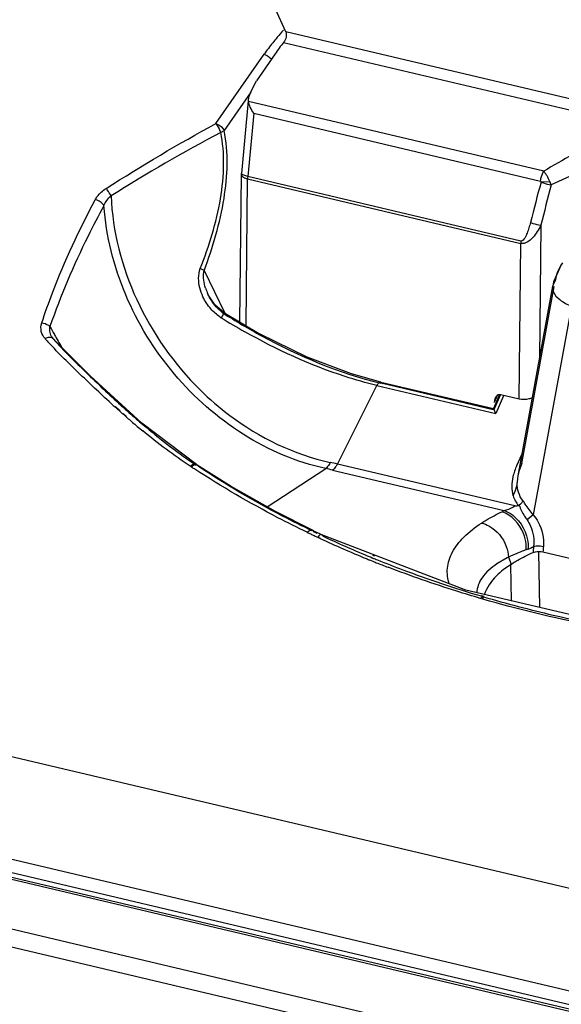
# Model space of a CAD drawing. Header units: inches. Extents: x 0 to 17, y 0 to 11.
# Tile 57 of 104: x 8.521 to 8.793, y 3.103 to 3.596. Entities that reach past the tile are written whole.
import ezdxf

# ---------------------------------------------------------------- set-up
doc = ezdxf.new("R2010")
doc.units = ezdxf.units.IN
doc.header["$LTSCALE"] = 0.935
doc.header["$MEASUREMENT"] = 0
doc.layers.add('1', color=7, linetype='CONTINUOUS')
doc.layers.add('2', color=7, linetype='CONTINUOUS')

msp = doc.modelspace()

# ---------------------------------------------------------------- linework, layer by layer
at = {"layer": '1', "color": 7, "linetype": 'Continuous'}
for p, q in [((8.654493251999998, 3.589716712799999), (8.649429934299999, 3.601033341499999)), ((8.867959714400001, 3.539335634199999), (8.654493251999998, 3.589716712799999)), ((8.6534577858, 3.584383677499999), (8.8716570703, 3.532885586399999)), ((8.6491893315, 3.5786799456), (8.6398474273, 3.565239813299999)), ((8.636605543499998, 3.5586943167), (8.6398474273, 3.565239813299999)), ((8.6357409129, 3.5551465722), (8.6323336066, 3.5187889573)), ((8.6358574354, 3.5548362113), (8.6358304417, 3.5560929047)), ((8.7837558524, 3.5199300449), (8.6358574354, 3.5548362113)), ((8.6384576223, 3.5489180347), (8.6354907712, 3.517260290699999)), ((8.6384576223, 3.5489180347), (8.782153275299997, 3.5150038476)), ((8.631511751, 3.444433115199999), (8.6323064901, 3.5182689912)), ((8.632306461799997, 3.5182689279), (8.6323420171, 3.517999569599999)), ((8.6323336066, 3.5187889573), (8.632306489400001, 3.518268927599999)), ((8.6354907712, 3.517260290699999), (8.6329765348, 3.518082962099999)), ((8.6346301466, 3.4425958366), (8.6354215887, 3.516125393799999)), ((8.6354215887, 3.516125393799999), (8.772254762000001, 3.483830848)), ((8.7723239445, 3.4849657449), (8.6354907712, 3.517260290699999)), ((8.782422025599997, 3.514675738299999), (8.7821999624, 3.514918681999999)), ((8.78242207, 3.5146757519), (8.786874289, 3.514703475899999)), ((8.7874779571, 3.5131439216), (8.7868743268, 3.514703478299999)), ((8.7823512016, 3.4929185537), (8.7816353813, 3.426414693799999)), ((8.7714150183, 3.405816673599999), (8.772254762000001, 3.483830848)), ((8.760495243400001, 3.407660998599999), (8.759011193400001, 3.4042284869)), ((8.771414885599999, 3.405816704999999), (8.7623106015, 3.4079654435)), ((8.7817508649, 3.301485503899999), (8.7813522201, 3.3293590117)), ((8.7671784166, 3.322985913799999), (8.7674261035, 3.304859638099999))]:
    msp.add_line(p, q, dxfattribs=at)
msp.add_lwpolyline([(8.7823972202, 3.514526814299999), (8.7824126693, 3.514574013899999), (8.7824210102, 3.5146240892), (8.782422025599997, 3.514675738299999)], dxfattribs=at)
for centre, radius, start, end in [((8.733467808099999, 3.5200582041), 0.1026614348, 141.2018425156, 145.1786097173), ((8.6470823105, 3.5159841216), 0.0116615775, 173.7173306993, 179.3058833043), ((10.9966970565, 2.923371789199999), 2.2918540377, 165.0522705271, 165.5753017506), ((11.0636657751, 2.9254984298), 2.3508214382, 165.5239683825, 166.0325405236), ((8.7839154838, 3.483689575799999), 0.0116615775, 173.7173306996, 179.3058833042)]:
    msp.add_arc(centre, radius, start, end, dxfattribs=at)
for centre, major_axis, ratio, start_param, end_param in [((8.6423304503, 3.557949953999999), (0.005517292, 0.0051685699), 0.6743044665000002, -4.2056516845, -3.792574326), ((8.762414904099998, 3.4033922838), (-0.0013388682, 0.0045509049), 0.6878500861, 5.9096642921, 7.473231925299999)]:
    msp.add_ellipse(centre, major_axis=major_axis, ratio=ratio, start_param=start_param, end_param=end_param, dxfattribs=at)
for points, knots in [([(8.654493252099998, 3.589716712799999), (8.6548735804, 3.5889214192), (8.6548786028, 3.5869041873), (8.6540775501, 3.585155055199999), (8.6534577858, 3.584383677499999)], [0, 0, 0, 0, 0.4711516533, 1, 1, 1, 1]), ([(8.6384576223, 3.5489180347), (8.637823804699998, 3.549882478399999), (8.6367580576, 3.551769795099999), (8.63600669, 3.553835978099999), (8.6358574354, 3.5548362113)], [0, 0, 0, 0, 0.5329646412, 1, 1, 1, 1]), ([(8.823997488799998, 3.5397803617), (8.8204441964, 3.538544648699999), (8.8065379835, 3.532943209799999), (8.7934024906, 3.525643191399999), (8.7837558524, 3.5199300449)], [0, 0, 0, 0, 0.2512454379, 1, 1, 1, 1]), ([(8.827759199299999, 3.5279142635), (8.8243312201, 3.526849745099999), (8.8106643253, 3.522648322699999), (8.7971110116, 3.5178421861), (8.7874769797, 3.5131463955)], [0, 0, 0, 0, 0.2508890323, 1, 1, 1, 1]), ([(8.782153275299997, 3.5150038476), (8.7822045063, 3.515445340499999), (8.7824953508, 3.517153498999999), (8.783095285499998, 3.5188233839), (8.783755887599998, 3.5199301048)], [0, 0, 0, 0, 0.2564154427, 1, 1, 1, 1]), ([(8.786874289, 3.514703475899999), (8.786444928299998, 3.515690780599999), (8.7857231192, 3.517107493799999), (8.7846241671, 3.518817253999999), (8.7840652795, 3.5196012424), (8.7837558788, 3.519929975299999)], [0, 0, 0, 0, 0.5292166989, 0.7780961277, 1, 1, 1, 1]), ([(8.6329765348, 3.518082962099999), (8.6328765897, 3.518137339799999), (8.6326111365, 3.5182952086), (8.6323139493, 3.518578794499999), (8.6323335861, 3.5187889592)], [0, 0, 0, 0, 0.3502437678, 1, 1, 1, 1]), ([(8.6323420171, 3.517999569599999), (8.6324702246, 3.517533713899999), (8.6335296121, 3.5166543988), (8.6346906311, 3.51629791), (8.6354215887, 3.516125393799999)], [0, 0, 0, 0, 0.3914839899, 1, 1, 1, 1]), ([(8.782397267, 3.514526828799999), (8.7827909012, 3.5143586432), (8.7844388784, 3.513745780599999), (8.7861591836, 3.5133147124), (8.7874779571, 3.5131439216)], [0, 0, 0, 0, 0.2435132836, 1, 1, 1, 1]), ([(8.7823512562, 3.4929179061), (8.7817770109, 3.4918182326), (8.7805249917, 3.489649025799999), (8.7778966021, 3.485999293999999), (8.7744077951, 3.483247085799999), (8.772254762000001, 3.483830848)], [0, 0, 0, 0, 0.2642320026, 0.5248670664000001, 1, 1, 1, 1]), ([(8.777090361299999, 3.494290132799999), (8.7768565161, 3.4933842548), (8.7763686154, 3.4915989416), (8.7754445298, 3.488920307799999), (8.7745001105, 3.486650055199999), (8.773137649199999, 3.484856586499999), (8.7723239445, 3.4849657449)], [0, 0, 0, 0, 0.260270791, 0.5182374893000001, 0.7716046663, 1, 1, 1, 1]), ([(8.777090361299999, 3.494290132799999), (8.7774934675, 3.494120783), (8.7791961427, 3.4934898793), (8.780981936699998, 3.4930746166), (8.7823511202, 3.4929179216)], [0, 0, 0, 0, 0.240853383, 1, 1, 1, 1]), ([(8.7780120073, 3.406474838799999), (8.777469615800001, 3.4062630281), (8.7753554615, 3.4055735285), (8.7730160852, 3.4054387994), (8.771414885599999, 3.405816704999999)], [0, 0, 0, 0, 0.2614092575, 1, 1, 1, 1])]:
    msp.add_open_spline(points, degree=3, knots=knots, dxfattribs=at)
at = {"layer": '2', "color": 7, "linetype": 'Continuous'}
for p, q in [((8.619534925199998, 3.543762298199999), (8.6436910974, 3.5785156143)), ((8.643691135, 3.5785155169), (8.6454213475, 3.577682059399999)), ((8.6369833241, 3.559457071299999), (8.623706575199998, 3.5403559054)), ((8.6136584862, 3.470280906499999), (8.6116764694, 3.4711918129)), ((8.6136584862, 3.470280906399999), (8.6240842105, 3.448809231)), ((8.7882105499, 3.462361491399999), (8.770846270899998, 3.367428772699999)), ((8.7727433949, 3.373578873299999), (8.7889586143, 3.4622302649)), ((8.7894013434, 3.4646507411), (8.7882105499, 3.462361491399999)), ((8.615705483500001, 3.4581136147), (8.6155356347, 3.458469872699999)), ((8.6157219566, 3.4580797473), (8.615705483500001, 3.4581136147)), ((8.7976188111, 3.452299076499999), (8.7785373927, 3.3479776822)), ((8.623061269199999, 3.448895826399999), (8.6234529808, 3.4491811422)), ((8.6234529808, 3.4491811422), (8.641678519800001, 3.438443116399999)), ((8.5363290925, 3.4398855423), (8.536420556, 3.442152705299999)), ((8.537877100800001, 3.436265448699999), (8.537256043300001, 3.4371415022)), ((8.5372945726, 3.437073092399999), (8.537256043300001, 3.4371415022)), ((8.537289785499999, 3.436696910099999), (8.5378750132, 3.436267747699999)), ((8.537880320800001, 3.436272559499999), (8.5378818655, 3.436270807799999)), ((8.5378818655, 3.436270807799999), (8.5381838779, 3.4357840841)), ((8.6804012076, 3.373343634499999), (8.700173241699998, 3.4127045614)), ((8.700173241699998, 3.4127045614), (8.759727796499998, 3.3986488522)), ((8.7022174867, 3.4144160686), (8.7022402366, 3.414411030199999)), ((8.7022402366, 3.414411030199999), (8.7030440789, 3.413602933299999)), ((8.7022402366, 3.414411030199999), (8.7585872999, 3.4011123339)), ((8.7584490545, 3.4005265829), (8.7030440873, 3.413602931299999)), ((8.7616682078, 3.4082431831), (8.7585845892, 3.4011109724)), ((8.7588510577, 3.4006770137), (8.7620507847, 3.408077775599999)), ((8.7635282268, 3.407439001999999), (8.759727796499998, 3.3986488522)), ((8.5700987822, 3.4009482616), (8.5689531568, 3.4019776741)), ((8.5716382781, 3.399928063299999), (8.5691756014, 3.4021417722)), ((8.5714219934, 3.3997671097), (8.5700987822, 3.4009482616)), ((8.5718992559, 3.402837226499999), (8.573189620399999, 3.401671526)), ((8.5718998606, 3.4028437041), (8.5722668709, 3.4025043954)), ((8.5722668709, 3.4025043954), (8.5731976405, 3.401683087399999)), ((8.758586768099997, 3.401111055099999), (8.7585837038, 3.4011089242)), ((8.758585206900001, 3.401115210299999), (8.7594978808, 3.3991200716)), ((8.7588407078, 3.400653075), (8.7585878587, 3.401116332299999)), ((8.5736911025, 3.397762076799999), (8.5728014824, 3.398545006)), ((8.5747276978, 3.397150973), (8.5730063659, 3.398698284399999)), ((8.5745457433, 3.397013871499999), (8.5736911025, 3.397762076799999)), ((8.7594978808, 3.3991200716), (8.759727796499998, 3.3986488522)), ((8.5806070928, 3.395131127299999), (8.5813194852, 3.3945185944)), ((8.5806152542, 3.395137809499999), (8.5813181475, 3.394517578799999)), ((8.609864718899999, 3.3730528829), (8.5824847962, 3.3937746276)), ((8.7702727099, 3.3726265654), (8.772808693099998, 3.3781576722)), ((8.6082315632, 3.3731744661), (8.60673432, 3.3722620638)), ((8.6067343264, 3.3722621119), (8.6071105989, 3.3720143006)), ((8.609861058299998, 3.373055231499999), (8.6102410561, 3.3728051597)), ((8.6101719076, 3.372778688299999), (8.609866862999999, 3.373051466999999)), ((8.6102410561, 3.3728051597), (8.6108229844, 3.372070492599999)), ((8.7693381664, 3.352353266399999), (8.6804012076, 3.373343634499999)), ((8.7727433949, 3.373578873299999), (8.7715017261, 3.3701555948)), ((8.608965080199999, 3.370802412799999), (8.6085922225, 3.3710453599)), ((8.6089989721, 3.3708333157), (8.6086197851, 3.3710704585)), ((8.6452141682, 3.351976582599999), (8.6745572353, 3.3711082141)), ((8.677997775, 3.3703349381), (8.7640162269, 3.3500333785)), ((8.770694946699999, 3.366496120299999), (8.7704883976, 3.3638690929)), ((8.7707821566, 3.3670621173), (8.770694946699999, 3.366496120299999)), ((8.770846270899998, 3.367428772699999), (8.7707821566, 3.3670621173)), ((8.7715017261, 3.3701555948), (8.7708462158, 3.367428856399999)), ((10.1748427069, 2.8355629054), (7.932879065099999, 3.3646977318)), ((8.7785373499, 3.3479776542), (8.7753898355, 3.3454118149)), ((8.6679276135, 3.3402287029), (8.6679309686, 3.3402270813)), ((8.6679309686, 3.3402270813), (8.6686365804, 3.3394210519)), ((8.6718426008, 3.3360523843), (8.670520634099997, 3.336668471)), ((8.6711045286, 3.3374394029), (8.6705271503, 3.3366759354)), ((8.6719214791, 3.3361419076), (8.6705271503, 3.336675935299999)), ((8.7447381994, 3.3102036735), (8.6726266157, 3.3379829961)), ((8.6726452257, 3.337986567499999), (8.6726299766, 3.337993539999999)), ((8.6732519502, 3.3372268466), (8.6726452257, 3.337986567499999)), ((8.775032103, 3.330460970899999), (8.7749178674, 3.3332609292)), ((8.7759511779, 3.333364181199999), (8.7760024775, 3.3308041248)), ((8.7818960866, 3.3324158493), (8.7835926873, 3.332079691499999)), ((8.6980637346, 3.3276802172), (8.6989800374, 3.327327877)), ((8.772229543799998, 3.3294064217), (8.7670721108, 3.327171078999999)), ((8.7783968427, 3.3291106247), (8.779599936, 3.329408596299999)), ((8.7833859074, 3.3293880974), (8.9473872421, 3.290681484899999)), ((8.6975910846, 3.3249074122), (8.6966851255, 3.3252730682)), ((8.697248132, 3.326682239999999), (8.698152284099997, 3.326311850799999)), ((8.6984559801, 3.3259791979), (8.6975405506, 3.3263298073)), ((8.765381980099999, 3.3263325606), (8.760326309, 3.323369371)), ((8.7675379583, 3.3233138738), (8.763461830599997, 3.320377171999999)), ((8.7660686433, 3.3266820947), (8.767518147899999, 3.323301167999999)), ((8.7675379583, 3.3233138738), (8.7684689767, 3.3239023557)), ((7.897664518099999, 3.321785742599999), (10.1396387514, 2.792648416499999)), ((7.8924361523, 3.3129706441), (10.1343997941, 2.783835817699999)), ((7.8934722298, 3.3160766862), (10.1361425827, 2.786774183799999)), ((7.8951400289, 3.3134143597), (10.1371036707, 2.784279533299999)), ((8.828714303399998, 3.2904234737), (8.7447381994, 3.3102036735)), ((8.7523391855, 3.3073067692), (8.753617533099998, 3.306928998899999)), ((8.752506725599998, 3.3075548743), (8.7538284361, 3.3072429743)), ((8.7532706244, 3.305744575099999), (8.7519881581, 3.3061175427)), ((8.7535876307, 3.306222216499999), (8.7522659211, 3.306534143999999)), ((10.1213608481, 2.761851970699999), (7.8793972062, 3.290986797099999)), ((7.8780698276, 3.282509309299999), (10.1200334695, 2.7533744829))]:
    msp.add_line(p, q, dxfattribs=at)
for points in [[(8.6134671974, 3.4694479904), (8.6135231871, 3.469730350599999), (8.6135869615, 3.470007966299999), (8.6136584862, 3.470280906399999)], [(8.7932123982, 3.4740629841), (8.7925200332, 3.4730663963), (8.788713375, 3.4644915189), (8.7882426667, 3.462361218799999)], [(8.623454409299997, 3.449183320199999), (8.619225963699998, 3.4528073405), (8.615719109, 3.458084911)], [(8.5824847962, 3.3937746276), (8.5565283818, 3.4174645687), (8.537880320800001, 3.436272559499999)], [(8.7022143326, 3.414407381), (8.687543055, 3.4184966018), (8.6652025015, 3.4269287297), (8.641678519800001, 3.438443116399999)], [(8.6679276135, 3.3402287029), (8.6494166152, 3.349601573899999), (8.627140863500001, 3.3621906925), (8.6102347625, 3.3728093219)], [(8.7710979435, 3.352629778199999), (8.7712430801, 3.352665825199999), (8.7713843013, 3.352728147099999), (8.771515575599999, 3.352815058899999)]]:
    msp.add_lwpolyline(points, dxfattribs=at)
for centre, radius, start, end in [((8.7422554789, 3.509075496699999), 0.1205634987, 137.5039712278, 139.7668475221), ((8.743291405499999, 3.508203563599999), 0.1219175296, 139.7684694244, 143.0833970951), ((8.7439434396, 3.5077076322), 0.12273672, 143.0811298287, 144.7665330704), ((8.8092456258, 3.4623562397), 0.019868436, 147.0682315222, 150.3281198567), ((8.640053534, 3.469946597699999), 0.0270689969, 198.4561070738, 205.0853495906), ((8.6400146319, 3.473207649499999), 0.032058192, 234.8971553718, 236.2565466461), ((8.7965037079, 3.7278801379), 0.3309468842, 238.21991427, 240.5829982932), ((8.8014196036, 3.5859667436), 0.3015080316, 208.4885484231, 209.3574401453), ((8.6759087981, 3.5646812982), 0.1915321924, 222.1710130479, 222.6366942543), ((8.5451645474, 3.4415598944), 0.0090591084, 209.6870765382, 215.9446256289), ((8.811317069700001, 3.5915066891), 0.3128504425, 209.3530812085, 209.5444650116), ((8.823211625, 3.5982939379), 0.326545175, 209.5514015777, 210.7904615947), ((8.6852691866, 3.5732920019), 0.2042507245, 222.6351083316, 222.9298257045), ((8.705003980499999, 3.4102782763), 0.0054058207, 148.8884928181, 153.3314686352), ((8.9288932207, 3.801358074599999), 0.5376444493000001, 227.8523717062, 227.97336367), ((8.878217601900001, 3.740127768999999), 0.4556256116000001, 227.9737763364, 229.2173826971), ((8.8837028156, 3.7508745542), 0.4698890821, 228.3495718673, 228.5742936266), ((8.8415482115, 3.7027057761), 0.4058791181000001, 228.8648507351, 229.6822614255), ((8.8220536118, 3.679814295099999), 0.3758115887, 229.6902851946, 229.9294283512), ((8.8103536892, 3.6658806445), 0.3576172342, 229.9268444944, 230.5019089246), ((8.828440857, 3.682563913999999), 0.3795248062, 229.3728712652, 230.0184410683), ((8.8703233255, 3.772325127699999), 0.4790914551, 236.6742797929, 236.8859627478), ((8.6093770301, 3.371511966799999), 0.0015423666, 56.5289532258, 67.8663928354), ((8.6340407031, 3.1767818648), 0.2019550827, 76.72890875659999, 77.7816456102), ((8.6702784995, 3.378423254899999), 0.0113257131, 329.1034308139, 333.3523021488), ((8.639515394, 3.207155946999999), 0.1676553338, 76.73041966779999, 77.9355699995), ((8.7605046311, 3.365832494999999), 0.0161158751, 299.1179179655, 303.2385981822), ((8.7490599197, 3.487998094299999), 0.1371504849, 278.5026108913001, 279.246657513), ((8.809326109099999, 3.2519477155), 0.1080452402, 115.1928072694, 115.4475912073), ((8.8101503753, 3.2501936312), 0.1099833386, 114.8008079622, 115.1923950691), ((8.8844764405, 3.7945869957), 0.5054262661, 244.29557395, 244.5156984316), ((8.8977561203, 3.822317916), 0.5361728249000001, 244.5097143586, 244.7174376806), ((8.893508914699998, 3.808783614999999), 0.5200294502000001, 244.2919539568, 244.8674501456), ((8.894572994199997, 3.808691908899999), 0.5208286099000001, 244.291012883, 244.4780391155), ((8.896006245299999, 3.8186915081), 0.532146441, 244.7210427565, 244.9305666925), ((8.8994464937, 3.8193943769), 0.5325870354, 244.8677993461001, 247.4719319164), ((8.8984580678, 3.824328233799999), 0.5383009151, 245.1033439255, 247.7722564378), ((8.771141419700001, 3.3443289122), 0.0143762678, 297.5899654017, 299.5875444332), ((8.7708608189, 3.344823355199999), 0.014944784, 299.5870785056, 301.5242490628), ((9.0521169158, 3.3054322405), 0.2747387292, 174.4329318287, 174.6403007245), ((9.059396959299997, 3.309530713), 0.2767245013, 175.32605361, 175.8850024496), ((8.904792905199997, 3.832033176), 0.5463098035, 247.4618574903, 247.6723210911), ((8.7965344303, 3.265379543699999), 0.0684558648, 116.1170656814, 116.4264951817), ((8.797322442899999, 3.2637685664), 0.070249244, 115.5065552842, 116.1157532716), ((8.8078452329, 3.2390059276), 0.0971634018, 109.737449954, 111.5032850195), ((8.8103294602, 3.232177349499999), 0.1044298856, 109.567690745, 109.7550804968), ((8.8107873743, 3.230889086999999), 0.1057971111, 109.3818895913, 109.5676922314), ((8.8112463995, 3.2295843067), 0.1071802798, 109.1976723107, 109.3818910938), ((8.7714223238, 3.343762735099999), 0.0137440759, 289.4650262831, 295.9791107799), ((8.7713030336, 3.344022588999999), 0.0140299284, 295.9521944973, 297.5843902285), ((9.0536493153, 3.305289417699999), 0.2762777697, 174.64049568, 175.0534126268), ((8.9039213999, 3.8374271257), 0.552493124, 247.7616609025, 247.9699423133), ((8.905179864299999, 3.8405466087), 0.5558568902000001, 248.0710071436, 248.3274433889), ((8.9060669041, 3.835144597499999), 0.5496719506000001, 247.7745386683, 248.0338412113), ((8.9068643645, 3.8447995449), 0.5604312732, 248.3279744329, 248.9722126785), ((8.7947445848, 3.269561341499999), 0.063915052, 116.6580588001, 117.3484274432)]:
    msp.add_arc(centre, radius, start, end, dxfattribs=at)
for points in [[(8.6454213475, 3.577682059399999), (8.6461546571, 3.577217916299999), (8.6468296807, 3.5766296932), (8.6473557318, 3.5759394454)], [(8.5645292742, 3.5113428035), (8.582520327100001, 3.522713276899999), (8.6007865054, 3.533690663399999), (8.619538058, 3.543757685)], [(8.6219603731, 3.539289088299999), (8.6032188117, 3.529495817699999), (8.5849699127, 3.5187522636), (8.567008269, 3.507592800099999)], [(8.6237065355, 3.5403559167), (8.623223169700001, 3.5398746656), (8.6225999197, 3.5395262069), (8.6219603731, 3.539289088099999)], [(8.5634680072, 3.502692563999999), (8.5642188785, 3.5045625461), (8.5654710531, 3.506289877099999), (8.567008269, 3.507592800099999)], [(8.6114836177, 3.461498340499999), (8.6106953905, 3.464632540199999), (8.610603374, 3.468143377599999), (8.6116764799, 3.4711918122)], [(8.791982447, 3.4721917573), (8.7906670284, 3.469883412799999), (8.7898029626, 3.4672770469), (8.7894013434, 3.4646507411)], [(8.6143767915, 3.4613771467), (8.6135212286, 3.4639457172), (8.61305339, 3.466772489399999), (8.6134671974, 3.4694479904)], [(8.6130691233, 3.4570681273), (8.6124059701, 3.4584894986), (8.6118661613, 3.459977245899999), (8.6114836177, 3.461498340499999)], [(8.6170031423, 3.451012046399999), (8.6154051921, 3.452812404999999), (8.614086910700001, 3.4548866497), (8.6130691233, 3.4570681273)], [(8.623061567, 3.4488963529), (8.6199678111, 3.451300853), (8.6174382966, 3.454556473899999), (8.6157239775, 3.458079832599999)], [(8.621579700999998, 3.446980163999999), (8.6199164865, 3.448149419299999), (8.6183527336, 3.449491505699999), (8.6170031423, 3.451012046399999)], [(8.5339883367, 3.4361387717), (8.5349305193, 3.436737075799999), (8.5362802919, 3.437172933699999), (8.537289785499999, 3.436696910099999)], [(8.537255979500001, 3.4371416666), (8.5367860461, 3.437984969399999), (8.5364528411, 3.438928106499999), (8.5363290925, 3.4398855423)], [(8.5845806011, 3.391752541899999), (8.5926134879, 3.385017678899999), (8.600959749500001, 3.378621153), (8.609690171, 3.372818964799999)], [(8.6066965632, 3.372227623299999), (8.5984400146, 3.377668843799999), (8.5905209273, 3.3836377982), (8.5828903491, 3.3899268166)], [(8.607110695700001, 3.372014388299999), (8.6078504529, 3.3726844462), (8.6090335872, 3.3733167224), (8.609958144, 3.3729406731)], [(8.609864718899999, 3.3730528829), (8.609408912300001, 3.373353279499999), (8.6087504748, 3.373343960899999), (8.6082315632, 3.3731744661)], [(8.7702727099, 3.3726265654), (8.769469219, 3.370820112), (8.7687939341, 3.368941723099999), (8.7683541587, 3.367014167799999)], [(8.7683541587, 3.367014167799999), (8.7676425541, 3.3638951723), (8.767496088, 3.360468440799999), (8.768457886, 3.357417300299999)], [(8.7684579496, 3.3574170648), (8.769396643, 3.359475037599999), (8.7702690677, 3.3616364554), (8.7705083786, 3.3638857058)], [(8.7733426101, 3.3551040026), (8.771315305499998, 3.3574130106), (8.7704512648, 3.360796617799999), (8.7704883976, 3.3638690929)], [(8.768457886, 3.357417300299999), (8.768995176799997, 3.355675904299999), (8.7698898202, 3.353994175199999), (8.7710979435, 3.352629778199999)], [(8.7640162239, 3.3500333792), (8.7655248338, 3.3504028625), (8.766979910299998, 3.351015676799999), (8.768346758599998, 3.3517533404)], [(8.7733426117, 3.3551040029), (8.7729778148, 3.354198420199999), (8.7722873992, 3.3534129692), (8.7715161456, 3.3528143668)], [(8.764987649, 3.332119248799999), (8.7656128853, 3.330380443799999), (8.7660187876, 3.3285293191), (8.7660681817, 3.3266821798)], [(8.7795887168, 3.329464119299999), (8.7808321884, 3.329701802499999), (8.7821526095, 3.329673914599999), (8.7833859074, 3.3293880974)]]:
    msp.add_open_spline(points, degree=3, dxfattribs=at)
for points, knots in [([(8.619534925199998, 3.543762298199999), (8.61974803, 3.5434486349), (8.6206443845, 3.542007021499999), (8.6214437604, 3.540501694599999), (8.6219603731, 3.539289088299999)], [0, 0, 0, 0, 0.2234213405, 1, 1, 1, 1]), ([(8.619534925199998, 3.543762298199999), (8.620891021, 3.543336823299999), (8.6225090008, 3.542239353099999), (8.6235472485, 3.540722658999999), (8.623706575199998, 3.5403559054)], [0, 0, 0, 0, 0.7804309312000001, 1, 1, 1, 1]), ([(8.6116764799, 3.4711918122), (8.6160787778, 3.482494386), (8.6216591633, 3.4997730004), (8.6238533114, 3.5229615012), (8.6230895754, 3.5341429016), (8.6219603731, 3.539289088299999)], [0, 0, 0, 0, 0.5222067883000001, 0.7731749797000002, 1, 1, 1, 1]), ([(8.6136584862, 3.470280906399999), (8.6180162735, 3.481941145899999), (8.624869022, 3.5048136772), (8.6259285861, 3.529215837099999), (8.623706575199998, 3.5403559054)], [0, 0, 0, 0, 0.5228592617, 1, 1, 1, 1]), ([(8.559119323, 3.5056710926), (8.559413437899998, 3.5062193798), (8.5608217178, 3.508445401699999), (8.562829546, 3.5102744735), (8.564525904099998, 3.511346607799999)], [0, 0, 0, 0, 0.2366687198, 1, 1, 1, 1]), ([(8.5670082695, 3.5075928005), (8.5664803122, 3.5086378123), (8.5656766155, 3.509919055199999), (8.5647438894, 3.511097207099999), (8.5645259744, 3.511346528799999)], [0, 0, 0, 0, 0.7795304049, 1, 1, 1, 1]), ([(8.5323111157, 3.443954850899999), (8.5339883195, 3.449058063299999), (8.5415364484, 3.4702021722), (8.5510462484, 3.490626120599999), (8.5591169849, 3.505671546)], [0, 0, 0, 0, 0.2393279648, 1, 1, 1, 1]), ([(8.5634680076, 3.5026925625), (8.5633039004, 3.503034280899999), (8.5622083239, 3.504471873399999), (8.5604996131, 3.5053943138), (8.5591194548, 3.5056710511)], [0, 0, 0, 0, 0.2121671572, 1, 1, 1, 1]), ([(8.5670033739, 3.5075918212), (8.567776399, 3.489785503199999), (8.5771228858, 3.4536791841), (8.598549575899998, 3.4233474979), (8.6117157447, 3.4104249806)], [0, 0, 0, 0, 0.491381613, 1, 1, 1, 1]), ([(8.5634680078, 3.5026925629), (8.560705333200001, 3.497650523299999), (8.5504581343, 3.478051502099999), (8.541717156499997, 3.4576397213), (8.5364205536, 3.4421526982)], [0, 0, 0, 0, 0.2599494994, 1, 1, 1, 1]), ([(8.674557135, 3.371108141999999), (8.645447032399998, 3.377370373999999), (8.5910680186, 3.413025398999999), (8.565663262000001, 3.472306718), (8.5634701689, 3.502692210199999)], [0, 0, 0, 0, 0.4942856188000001, 1, 1, 1, 1]), ([(8.788235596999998, 3.46232211), (8.7880828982, 3.461455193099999), (8.788483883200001, 3.458694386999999), (8.7921142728, 3.455089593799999), (8.7955803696, 3.453177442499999), (8.7976191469, 3.452299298)], [0, 0, 0, 0, 0.1815000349, 0.5422915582, 1, 1, 1, 1]), ([(8.623454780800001, 3.4491800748), (8.6235242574, 3.44913617), (8.6233638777, 3.4487397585), (8.6230478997, 3.447978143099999), (8.6225528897, 3.447127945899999), (8.622207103, 3.4465502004)], [0, 0, 0, 0, 0.084043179, 0.311470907, 1, 1, 1, 1]), ([(8.623061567, 3.4488963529), (8.6293600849, 3.444932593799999), (8.6542227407, 3.430276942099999), (8.681234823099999, 3.4188025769), (8.7020927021, 3.413826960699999)], [0, 0, 0, 0, 0.2576400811, 1, 1, 1, 1]), ([(8.5340007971, 3.436126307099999), (8.533099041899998, 3.4371451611), (8.5316630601, 3.439678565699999), (8.531872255, 3.4426161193), (8.532315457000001, 3.443954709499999)], [0, 0, 0, 0, 0.4910749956, 1, 1, 1, 1]), ([(8.532317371, 3.4439669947), (8.5334873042, 3.443905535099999), (8.535026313, 3.4433923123), (8.5361913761, 3.442409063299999), (8.536420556, 3.442152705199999)], [0, 0, 0, 0, 0.7730881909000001, 1, 1, 1, 1]), ([(8.538183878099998, 3.4357840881), (8.5434322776, 3.4299883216), (8.5546719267, 3.418981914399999), (8.566047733, 3.4081406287), (8.5718992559, 3.402837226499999)], [0, 0, 0, 0, 0.4975105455, 1, 1, 1, 1]), ([(8.70017325, 3.412704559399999), (8.694796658, 3.413973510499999), (8.671815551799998, 3.420505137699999), (8.6499360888, 3.4305948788), (8.6339550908, 3.4396028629)], [0, 0, 0, 0, 0.2314405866, 1, 1, 1, 1]), ([(8.5681105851, 3.4027386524), (8.5625146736, 3.407803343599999), (8.5516073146, 3.4181703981), (8.5408278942, 3.4286842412), (8.5357191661, 3.434176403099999)], [0, 0, 0, 0, 0.5015508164, 1, 1, 1, 1]), ([(8.7003757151, 3.4130714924), (8.7005014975, 3.4132798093), (8.7009178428, 3.413893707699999), (8.7016968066, 3.4145301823), (8.7022153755, 3.4144071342)], [0, 0, 0, 0, 0.3134632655, 1, 1, 1, 1]), ([(8.6117157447, 3.4104249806), (8.6163453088, 3.405881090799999), (8.6352503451, 3.3895082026), (8.6586776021, 3.378078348), (8.676779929, 3.374157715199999)], [0, 0, 0, 0, 0.2593831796, 1, 1, 1, 1]), ([(8.667732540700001, 3.339857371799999), (8.6627570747, 3.342264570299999), (8.6432788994, 3.3520714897), (8.6244255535, 3.363126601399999), (8.61082302, 3.3720705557)], [0, 0, 0, 0, 0.2534627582, 1, 1, 1, 1]), ([(8.6767820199, 3.374162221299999), (8.6766289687, 3.373829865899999), (8.6760479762, 3.372712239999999), (8.675283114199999, 3.3716394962), (8.674557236, 3.3711082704)], [0, 0, 0, 0, 0.2891591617, 1, 1, 1, 1]), ([(8.679997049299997, 3.3726076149), (8.6798495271, 3.372361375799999), (8.6792949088, 3.371517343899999), (8.6786037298, 3.370734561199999), (8.6779977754, 3.370334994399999)], [0, 0, 0, 0, 0.2833972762, 1, 1, 1, 1]), ([(8.665259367, 3.3391768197), (8.6603432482, 3.3415436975), (8.6410894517, 3.351183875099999), (8.622437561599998, 3.3620328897), (8.608965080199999, 3.370802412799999)], [0, 0, 0, 0, 0.2534072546, 1, 1, 1, 1]), ([(8.7715161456, 3.3528143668), (8.7719830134, 3.350811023), (8.7733421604, 3.3482727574), (8.7749741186, 3.346018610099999), (8.7753898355, 3.345411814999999)], [0, 0, 0, 0, 0.7366074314, 1, 1, 1, 1]), ([(8.7785373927, 3.3479776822), (8.7772317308, 3.3497974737), (8.7753290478, 3.3520492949), (8.7737116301, 3.3545081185), (8.7733426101, 3.3551040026)], [0, 0, 0, 0, 0.7616511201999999, 1, 1, 1, 1]), ([(8.7526406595, 3.343820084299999), (8.7534196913, 3.344327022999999), (8.7567391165, 3.346398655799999), (8.7602064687, 3.348228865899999), (8.7628998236, 3.349510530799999)], [0, 0, 0, 0, 0.2375770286, 1, 1, 1, 1]), ([(8.7749178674, 3.3332609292), (8.774701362, 3.3350647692), (8.7730452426, 3.3417555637), (8.7677626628, 3.347962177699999), (8.7629006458, 3.349510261)], [0, 0, 0, 0, 0.2625674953, 1, 1, 1, 1]), ([(8.7640162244, 3.3500333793), (8.7654714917, 3.3495568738), (8.7717090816, 3.346095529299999), (8.7754527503, 3.3388446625), (8.7759511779, 3.333364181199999)], [0, 0, 0, 0, 0.2176866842, 1, 1, 1, 1]), ([(8.7785374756, 3.3479777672), (8.779457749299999, 3.3468316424), (8.7825480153, 3.342111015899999), (8.7839322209, 3.336229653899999), (8.7835928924, 3.3320796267)], [0, 0, 0, 0, 0.2609039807, 1, 1, 1, 1]), ([(8.7364643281, 3.3133231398), (8.735610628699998, 3.315848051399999), (8.7349161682, 3.321420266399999), (8.737695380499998, 3.329775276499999), (8.7438663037, 3.337468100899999), (8.7494469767, 3.341737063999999), (8.7526415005, 3.3438198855)], [0, 0, 0, 0, 0.215146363, 0.4369416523, 0.6921692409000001, 1, 1, 1, 1]), ([(8.7526414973, 3.343819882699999), (8.753917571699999, 3.343518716), (8.7593324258, 3.341328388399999), (8.763471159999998, 3.33633666), (8.764987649, 3.332119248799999)], [0, 0, 0, 0, 0.2263340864, 1, 1, 1, 1]), ([(8.7753898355, 3.3454118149), (8.7760815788, 3.3444442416), (8.7783594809, 3.340389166), (8.7791149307, 3.3355017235), (8.778673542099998, 3.332084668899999)], [0, 0, 0, 0, 0.2566236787, 1, 1, 1, 1]), ([(8.6652586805, 3.3391760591), (8.6654555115, 3.339394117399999), (8.6661413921, 3.3400501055), (8.6673071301, 3.3405248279), (8.6679225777, 3.3402183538)], [0, 0, 0, 0, 0.2993562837, 1, 1, 1, 1]), ([(8.672629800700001, 3.3379933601), (8.6722823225, 3.3381503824), (8.6716253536, 3.3379378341), (8.6712272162, 3.3375661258), (8.6711045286, 3.3374394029)], [0, 0, 0, 0, 0.6837272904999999, 1, 1, 1, 1]), ([(8.778673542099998, 3.3320846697), (8.778879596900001, 3.3321684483), (8.7799253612, 3.3324729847), (8.7810377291, 3.3325035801), (8.7818960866, 3.3324158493)], [0, 0, 0, 0, 0.2049594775, 1, 1, 1, 1]), ([(8.7684617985, 3.3239042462), (8.7692104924, 3.324373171), (8.7724228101, 3.3262914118), (8.7757836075, 3.327955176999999), (8.7783968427, 3.3291106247)], [0, 0, 0, 0, 0.2361645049, 1, 1, 1, 1]), ([(8.7004572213, 3.3253761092), (8.7046572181, 3.3236820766), (8.7217282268, 3.317040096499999), (8.7391207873, 3.311228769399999), (8.7523391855, 3.3073067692)], [0, 0, 0, 0, 0.2472474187, 1, 1, 1, 1]), ([(8.760326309, 3.323369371), (8.7574970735, 3.321475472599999), (8.752671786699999, 3.317548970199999), (8.7502828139, 3.3115030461), (8.7502535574, 3.308834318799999)], [0, 0, 0, 0, 0.5605688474, 1, 1, 1, 1]), ([(8.7519881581, 3.3061175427), (8.748047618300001, 3.307268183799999), (8.732486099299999, 3.311982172), (8.7171150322, 3.317327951), (8.7057700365, 3.321689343)], [0, 0, 0, 0, 0.2524730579, 1, 1, 1, 1]), ([(8.763461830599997, 3.320377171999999), (8.7622911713, 3.319440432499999), (8.7583475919, 3.3159674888), (8.7551028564, 3.3114705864), (8.7539573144, 3.3078742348)], [0, 0, 0, 0, 0.2842992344, 1, 1, 1, 1]), ([(8.8988602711, 3.2808131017), (8.8862407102, 3.28162183), (8.8371453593, 3.286033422), (8.7884686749, 3.295549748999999), (8.7532706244, 3.305744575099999)], [0, 0, 0, 0, 0.2565510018, 1, 1, 1, 1]), ([(8.753617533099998, 3.306928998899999), (8.765121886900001, 3.303543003), (8.8127445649, 3.2910421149), (8.861762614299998, 3.284016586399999), (8.8989079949, 3.281535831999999)], [0, 0, 0, 0, 0.2436446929, 1, 1, 1, 1])]:
    msp.add_open_spline(points, degree=3, knots=knots, dxfattribs=at)

doc.saveas('drawing.dxf')
